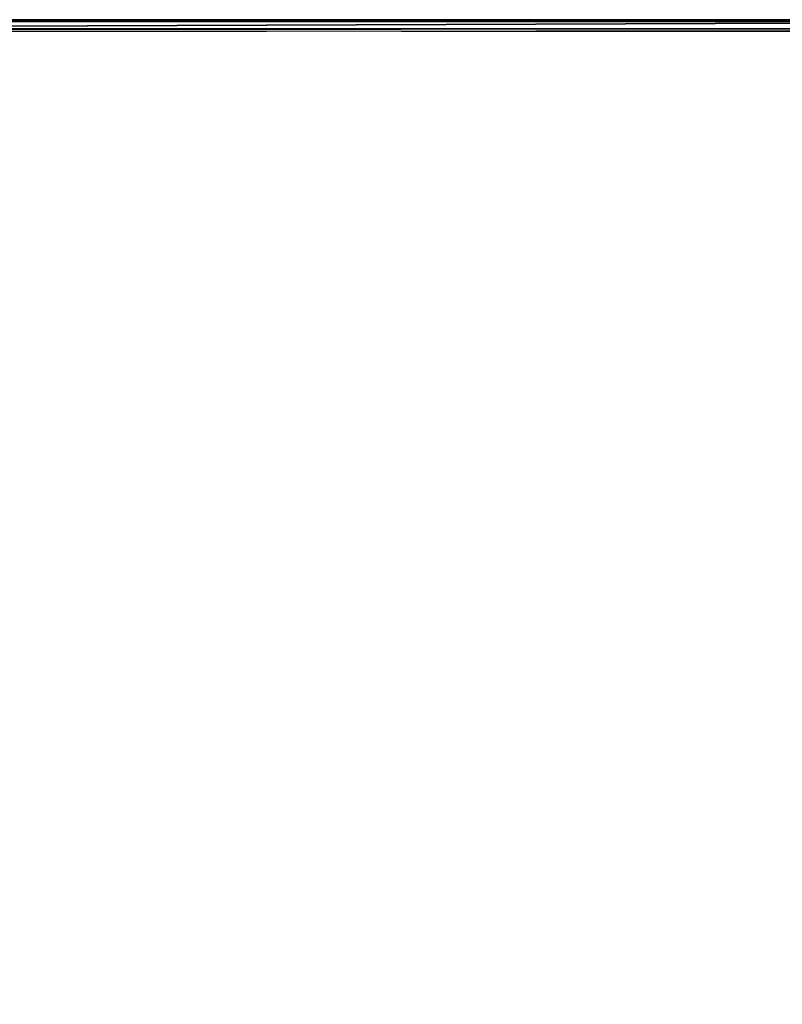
# Model space of a CAD drawing. Extents: x 0 to 0.996, y -0.498 to 0.
# Tile 39 of 87: x 0.037 to 0.073, y -0.047 to 0. Entities that reach past the tile are written whole.
import ezdxf

# ---------------------------------------------------------------- set-up
doc = ezdxf.new("R2010")
doc.units = 0
doc.layers.add('L20_KORPUS1_0___REPLACEMTFOREMP', color=7, linetype='CONTINUOUS')

msp = doc.modelspace()

# ---------------------------------------------------------------- linework, layer by layer
at = {"layer": 'L20_KORPUS1_0___REPLACEMTFOREMP', "color": 8}
for points, invisible_edges in [([(0.000746, -0.000099, 0.007289), (0.098, 0, 0.00719), (0.000705, 0, 0.00719), (0.000746, -0.000099, 0.007289)], 13), ([(0.000705, 0, 0.007018), (0.098, 0, 0.000565), (0.000705, 0, 0.000565), (0.000705, 0, 0.007018)], 13), ([(0.098, 0, 0.000565), (0.000705, 0, 0.007018), (0.098, 0, 0.007018), (0.098, 0, 0.000565)], 14), ([(0.000705, 0, 0.00719), (0.098, 0, 0.007018), (0.000705, 0, 0.007018), (0.000705, 0, 0.00719)], 13), ([(0.098, 0, 0.007018), (0.000705, 0, 0.00719), (0.098, 0, 0.00719), (0.098, 0, 0.007018)], 14), ([(0.098, 0, 0.0005), (0.000732, -0.000064, 0.000436), (0.000705, 0, 0.0005), (0.098, 0, 0.0005)], 13), ([(0.000705, 0, 0.000565), (0.098, 0, 0.0005), (0.000705, 0, 0.0005), (0.000705, 0, 0.000565)], 13), ([(0.098, 0, 0.0005), (0.000705, 0, 0.000565), (0.098, 0, 0.000565), (0.098, 0, 0.0005)], 14), ([(0.000732, -0.000064, 0.000436), (0.098, 0, 0.0005), (0.098, -0.000064, 0.000436), (0.000732, -0.000064, 0.000436)], 14), ([(0.098, 0, 0.00719), (0.000746, -0.000099, 0.007289), (0.098, -0.000099, 0.007289), (0.098, 0, 0.00719)], 14), ([(0.098, -0.000064, 0.000436), (0.000879, -0.00042, 0.000079), (0.000732, -0.000064, 0.000436), (0.098, -0.000064, 0.000436)], 13), ([(0.000889, -0.000443, 0.007633), (0.098, -0.000099, 0.007289), (0.000746, -0.000099, 0.007289), (0.000889, -0.000443, 0.007633)], 13), ([(0.000879, -0.00042, 0.000079), (0.098, -0.000064, 0.000436), (0.098, -0.00042, 0.00008), (0.000879, -0.00042, 0.000079)], 14), ([(0.098, -0.00042, 0.00008), (0.000912, -0.0005), (0.000879, -0.00042, 0.000079), (0.098, -0.00042, 0.00008)], 13), ([(0.098, -0.000099, 0.007289), (0.000889, -0.000443, 0.007633), (0.098, -0.000443, 0.007633), (0.098, -0.000099, 0.007289)], 14), ([(0.000912, -0.0005, 0.00769), (0.098, -0.000443, 0.007633), (0.000889, -0.000443, 0.007633), (0.000912, -0.0005, 0.00769)], 13), ([(0.000912, -0.0005), (0.098, -0.00042, 0.00008), (0.098, -0.0005), (0.000912, -0.0005)], 14), ([(0.098, -0.000443, 0.007633), (0.000912, -0.0005, 0.00769), (0.098, -0.0005, 0.00769), (0.098, -0.000443, 0.007633)], 14), ([(0.000909, -0.497406), (0.000912, -0.000594), (0.098, -0.497406), (0.000909, -0.497406)], 15), ([(0.000912, -0.000596, 0.00769), (0.000909, -0.497404, 0.00769), (0.098, -0.497404, 0.00769), (0.000912, -0.000596, 0.00769)], 15), ([(0.098, -0.0005), (0.000912, -0.000594), (0.000912, -0.0005), (0.098, -0.0005)], 13), ([(0.000912, -0.000594), (0.098, -0.0005), (0.098, -0.000594), (0.000912, -0.000594)], 14), ([(0.098, -0.000596, 0.00769), (0.000912, -0.0005, 0.00769), (0.000912, -0.000596, 0.00769), (0.098, -0.000596, 0.00769)], 13), ([(0.000912, -0.0005, 0.00769), (0.098, -0.000596, 0.00769), (0.098, -0.0005, 0.00769), (0.000912, -0.0005, 0.00769)], 14), ([(0.098, -0.497406), (0.000912, -0.000594), (0.098, -0.000594), (0.098, -0.497406)], 10), ([(0.000912, -0.000596, 0.00769), (0.098, -0.497404, 0.00769), (0.098, -0.000596, 0.00769), (0.000912, -0.000596, 0.00769)], 15)]:
    msp.add_3dface(points, dxfattribs=dict(at, invisible_edges=invisible_edges))

doc.saveas('drawing.dxf')
